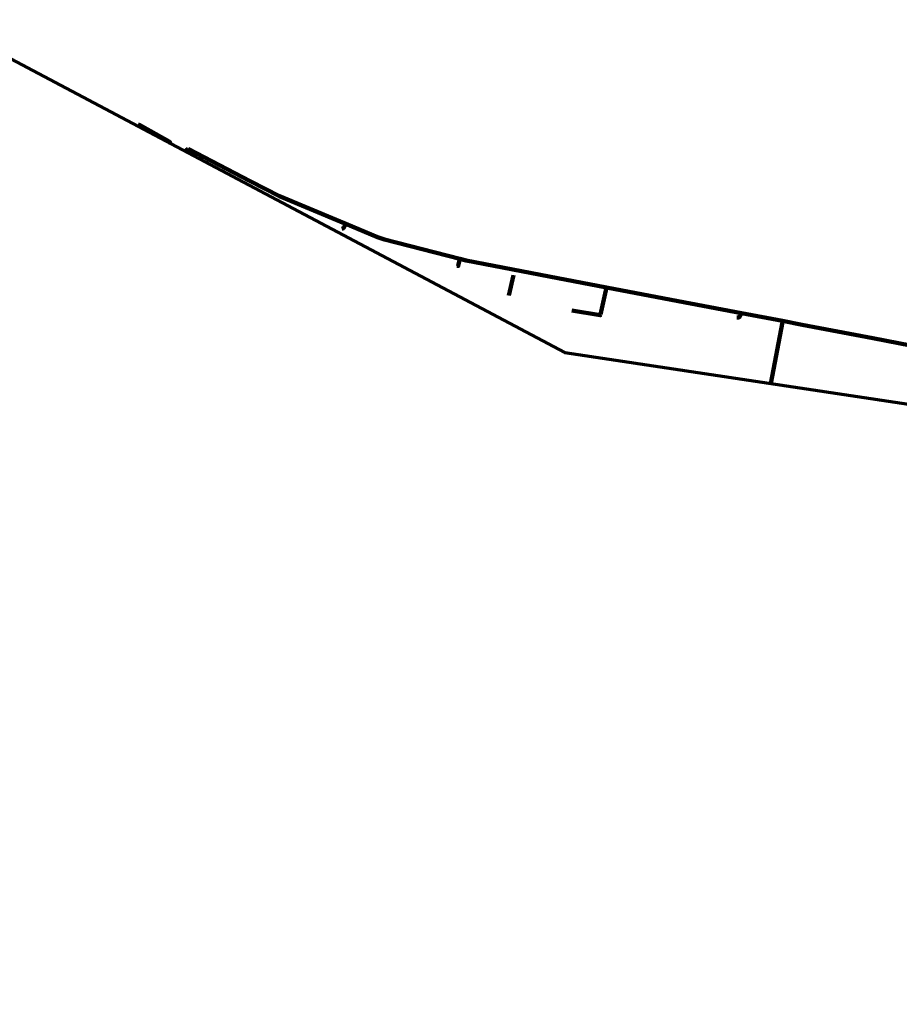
# Model space of a CAD drawing. Extents: x 152558 to 154479, y 462974 to 463683.
# Tile 37 of 256: x 152852 to 153092, y 462974 to 463243. Entities that reach past the tile are written whole.
import ezdxf
from ezdxf.lldxf.tags import DXFTag

# ---------------------------------------------------------------- set-up
doc = ezdxf.new("R2010")
doc.units = 0
doc.header["$LTSCALE"] = 0.2
for name, color, linetype, lineweight in [('B-RO-KL-DATA_KABELBED_PRORAIL-G', 90, 'CONTINUOUS', 100), ('B-RO-KL-DATA_MANTELBUIS_PRORAIL-G', 90, 'CONTINUOUS', 100), ('B-RO-KL-DATA_PRORAIL-G', 90, 'KL-DATA-N', 18), ('B-RO-KL-ET_LS_500 V_PRORAIL-G', 190, 'KL-LS-N', 18), ('B-RO-KL-ET_LS_KABELBED_PRORAIL-G', 190, 'CONTINUOUS', 100), ('B-RO-KL-ET_LS_MANTELBUIS_PRORAIL-G', 190, 'CONTINUOUS', 100), ('B-RO-KL-OVERIG_KABELBED_PRORAIL-G', 8, 'CONTINUOUS', 100), ('B-RO-KL-OVERIG_MANTELBUIS_PRORAIL-G', 8, 'CONTINUOUS', 100), ('B-RO-KL-OVERIG_PRORAIL-G', 8, 'CONTINUOUS', 18), ('B-RO-OG-INFO_ORIENTATIEPOLYGOON-GV', 7, 'CONTINUOUS', 70)]:
    doc.layers.add(name, color=color, linetype=linetype, lineweight=lineweight)
tags = doc.linetypes.add('KL-DATA-N', pattern='A,4,-1,[101,NLCS.SHX,S=0.5,R=0,X=0,Y=0],-1,4,-1,["D",Standard,S=1,R=0,X=-0.25,Y=-0.5],-1.5', length=12.5).pattern_tags.tags
tags[18] = DXFTag(74, 10)
tags = doc.linetypes.add('KL-LS-N', pattern='A,4,-1,[103,NLCS.SHX,S=0.75,R=0,X=0,Y=0],-1,4,-1,["L",Standard,S=1,R=0,X=0,Y=-0.5],-2', length=13).pattern_tags.tags
tags[18] = DXFTag(74, 10)

msp = doc.modelspace()

# ---------------------------------------------------------------- linework, layer by layer
at = {"layer": 'B-RO-KL-DATA_KABELBED_PRORAIL-G', "flags": 128}
for points in [[(152898.27, 463207.595), (152897.721, 463207.186), (152897.564, 463206.87)], [(152941.221, 463187.089), (152939.755, 463187.754), (152923.157, 463194.714), (152915.149, 463198.821), (152898.27, 463207.595)], [(152972.396, 463177.554), (152951.817, 463182.851), (152949.891, 463183.471), (152941.221, 463187.089)], [(153012.404, 463169.775), (152996.721, 463172.769), (152974.1, 463177.133), (152972.396, 463177.554)], [(153049.216, 463162.763), (153030.083, 463166.396), (153012.404, 463169.775)], [(153060.473, 463160.602), (153049.216, 463162.763)], [(153057.278, 463143.532), (153060.4, 463160.241)], [(153099.109, 463153.215), (153085.093, 463155.91), (153065.771, 463159.584), (153060.473, 463160.602)]]:
    msp.add_lwpolyline(points, dxfattribs=at)
at = {"layer": 'B-RO-KL-DATA_MANTELBUIS_PRORAIL-G', "flags": 128}
for points in [[(152941.221, 463187.089), (152939.755, 463187.754), (152923.157, 463194.714), (152915.149, 463198.821), (152898.27, 463207.595)], [(152972.396, 463177.554), (152951.817, 463182.851), (152949.891, 463183.471), (152941.221, 463187.089)], [(153012.404, 463169.775), (152996.721, 463172.769), (152974.1, 463177.133), (152972.396, 463177.554)], [(153049.216, 463162.763), (153030.083, 463166.396), (153012.404, 463169.775)], [(153060.473, 463160.602), (153049.216, 463162.763)], [(153057.278, 463143.532), (153060.4, 463160.241)], [(153099.109, 463153.215), (153085.093, 463155.91), (153065.771, 463159.584), (153060.473, 463160.602)]]:
    msp.add_lwpolyline(points, dxfattribs=at)
at = {"layer": 'B-RO-KL-DATA_PRORAIL-G', "flags": 128}
for points in [[(152898.27, 463207.595), (152897.721, 463207.186), (152897.564, 463206.87)], [(152941.221, 463187.089), (152939.755, 463187.754), (152923.157, 463194.714), (152915.149, 463198.821), (152898.27, 463207.595)], [(152941.221, 463187.089), (152939.755, 463187.754), (152923.157, 463194.714), (152915.149, 463198.821), (152898.27, 463207.595)], [(152941.221, 463187.089), (152939.755, 463187.754), (152923.157, 463194.714), (152915.149, 463198.821), (152898.27, 463207.595)], [(152941.221, 463187.089), (152939.755, 463187.754), (152923.157, 463194.714), (152915.149, 463198.821), (152898.27, 463207.595)], [(152972.396, 463177.554), (152951.817, 463182.851), (152949.891, 463183.471), (152941.221, 463187.089)], [(152972.396, 463177.554), (152951.817, 463182.851), (152949.891, 463183.471), (152941.221, 463187.089)], [(152972.396, 463177.554), (152951.817, 463182.851), (152949.891, 463183.471), (152941.221, 463187.089)], [(152972.396, 463177.554), (152951.817, 463182.851), (152949.891, 463183.471), (152941.221, 463187.089)], [(153012.404, 463169.775), (152996.721, 463172.769), (152974.1, 463177.133), (152972.396, 463177.554)], [(153012.404, 463169.775), (152996.721, 463172.769), (152974.1, 463177.133), (152972.396, 463177.554)], [(153012.404, 463169.775), (152996.721, 463172.769), (152974.1, 463177.133), (152972.396, 463177.554)], [(153012.404, 463169.775), (152996.721, 463172.769), (152974.1, 463177.133), (152972.396, 463177.554)], [(153049.216, 463162.763), (153030.083, 463166.396), (153012.404, 463169.775)], [(153049.216, 463162.763), (153030.083, 463166.396), (153012.404, 463169.775)], [(153049.216, 463162.763), (153030.083, 463166.396), (153012.404, 463169.775)], [(153049.216, 463162.763), (153030.083, 463166.396), (153012.404, 463169.775)], [(153060.473, 463160.602), (153049.216, 463162.763)], [(153060.473, 463160.602), (153049.216, 463162.763)], [(153060.473, 463160.602), (153049.216, 463162.763)], [(153060.473, 463160.602), (153049.216, 463162.763)], [(153057.278, 463143.532), (153060.4, 463160.241)], [(153057.278, 463143.532), (153060.4, 463160.241)], [(153099.109, 463153.215), (153085.093, 463155.91), (153065.771, 463159.584), (153060.473, 463160.602)], [(153099.109, 463153.215), (153085.093, 463155.91), (153065.771, 463159.584), (153060.473, 463160.602)], [(153099.109, 463153.215), (153085.093, 463155.91), (153065.771, 463159.584), (153060.473, 463160.602)], [(153099.109, 463153.215), (153085.093, 463155.91), (153065.771, 463159.584), (153060.473, 463160.602)]]:
    msp.add_lwpolyline(points, dxfattribs=at)
at = {"layer": 'B-RO-KL-ET_LS_500 V_PRORAIL-G', "flags": 128}
for points in [[(152884.596, 463214.301), (152885.253, 463213.97), (152885.611, 463213.79), (152887.874, 463212.531), (152893.002, 463209.66), (152893.329, 463209.29), (152893.39, 463209.084)], [(152884.596, 463214.301), (152885.253, 463213.97), (152885.611, 463213.79), (152887.874, 463212.531), (152893.002, 463209.66), (152893.329, 463209.29), (152893.39, 463209.084)], [(152941.221, 463187.089), (152940.648, 463185.953), (152940.126, 463185.758)], [(152972.396, 463177.554), (152951.817, 463182.851), (152949.891, 463183.471), (152941.221, 463187.089)], [(152972.396, 463177.554), (152951.817, 463182.851), (152949.891, 463183.471), (152941.221, 463187.089)], [(152972.396, 463177.554), (152971.945, 463175.653), (152971.517, 463175.64)], [(152972.396, 463177.554), (152971.945, 463175.653), (152971.517, 463175.64)], [(153012.404, 463169.775), (152996.721, 463172.769), (152974.1, 463177.133), (152972.396, 463177.554)], [(153012.404, 463169.775), (152996.721, 463172.769), (152974.1, 463177.133), (152972.396, 463177.554)], [(153010.786, 463162.341), (153012.042, 463168.12)], [(153010.786, 463162.341), (153012.042, 463168.12)], [(153010.786, 463162.341), (153012.042, 463168.12)], [(153010.786, 463162.341), (153012.042, 463168.12)], [(153012.404, 463169.775), (153012.042, 463168.12)], [(153012.404, 463169.775), (153012.042, 463168.12)], [(153049.216, 463162.763), (153030.083, 463166.396), (153012.404, 463169.775)], [(153049.216, 463162.763), (153030.083, 463166.396), (153012.404, 463169.775)], [(153002.955, 463163.478), (153010.693, 463162.157), (153010.786, 463162.341)], [(153002.955, 463163.478), (153010.693, 463162.157), (153010.786, 463162.341)], [(153049.216, 463162.763), (153048.593, 463161.569), (153047.95, 463161.581)], [(153049.216, 463162.763), (153048.593, 463161.569), (153047.95, 463161.581)], [(153060.473, 463160.602), (153049.216, 463162.763)], [(153060.473, 463160.602), (153049.216, 463162.763)], [(153060.473, 463160.602), (153049.216, 463162.763)], [(153060.473, 463160.602), (153049.216, 463162.763)], [(153060.473, 463160.602), (153049.216, 463162.763)], [(153060.473, 463160.602), (153049.216, 463162.763)], [(153057.278, 463143.532), (153060.4, 463160.241)], [(153057.278, 463143.532), (153060.4, 463160.241)], [(153057.278, 463143.532), (153060.4, 463160.241)], [(153057.278, 463143.532), (153060.4, 463160.241)], [(153099.109, 463153.215), (153085.093, 463155.91), (153065.771, 463159.584), (153060.473, 463160.602)], [(153099.109, 463153.215), (153085.093, 463155.91), (153065.771, 463159.584), (153060.473, 463160.602)]]:
    msp.add_lwpolyline(points, dxfattribs=at)
at = {"layer": 'B-RO-KL-ET_LS_KABELBED_PRORAIL-G', "flags": 128}
for points in [[(152884.596, 463214.301), (152885.253, 463213.97), (152885.611, 463213.79), (152887.874, 463212.531), (152893.002, 463209.66), (152893.329, 463209.29), (152893.39, 463209.084)], [(152941.221, 463187.089), (152940.648, 463185.953), (152940.126, 463185.758)], [(152972.396, 463177.554), (152951.817, 463182.851), (152949.891, 463183.471), (152941.221, 463187.089)], [(152972.396, 463177.554), (152971.945, 463175.653), (152971.517, 463175.64)], [(153012.404, 463169.775), (152996.721, 463172.769), (152974.1, 463177.133), (152972.396, 463177.554)], [(153010.786, 463162.341), (153012.042, 463168.12)], [(153012.404, 463169.775), (153012.042, 463168.12)], [(153049.216, 463162.763), (153030.083, 463166.396), (153012.404, 463169.775)], [(153002.955, 463163.478), (153010.693, 463162.157), (153010.786, 463162.341)], [(153049.216, 463162.763), (153048.593, 463161.569), (153047.95, 463161.581)], [(153060.473, 463160.602), (153049.216, 463162.763)], [(153057.278, 463143.532), (153060.4, 463160.241)], [(153099.109, 463153.215), (153085.093, 463155.91), (153065.771, 463159.584), (153060.473, 463160.602)]]:
    msp.add_lwpolyline(points, dxfattribs=at)
at = {"layer": 'B-RO-KL-ET_LS_MANTELBUIS_PRORAIL-G', "flags": 128}
for points in [[(152972.396, 463177.554), (152951.817, 463182.851), (152949.891, 463183.471), (152941.221, 463187.089)], [(153012.404, 463169.775), (152996.721, 463172.769), (152974.1, 463177.133), (152972.396, 463177.554)], [(153010.786, 463162.341), (153012.042, 463168.12)], [(153049.216, 463162.763), (153030.083, 463166.396), (153012.404, 463169.775)], [(153060.473, 463160.602), (153049.216, 463162.763)], [(153057.278, 463143.532), (153060.4, 463160.241)], [(153099.109, 463153.215), (153085.093, 463155.91), (153065.771, 463159.584), (153060.473, 463160.602)]]:
    msp.add_lwpolyline(points, dxfattribs=at)
at = {"layer": 'B-RO-KL-OVERIG_KABELBED_PRORAIL-G', "flags": 128}
msp.add_lwpolyline([(152985.737, 463167.533), (152987.036, 463173.122)], dxfattribs=at)
at = {"layer": 'B-RO-KL-OVERIG_MANTELBUIS_PRORAIL-G', "flags": 128}
msp.add_lwpolyline([(152985.737, 463167.533), (152987.036, 463173.122)], dxfattribs=at)
at = {"layer": 'B-RO-KL-OVERIG_PRORAIL-G', "flags": 128}
msp.add_lwpolyline([(152985.737, 463167.533), (152987.036, 463173.122)], dxfattribs=at)
msp.add_lwpolyline([(152985.737, 463167.533), (152987.036, 463173.122)], dxfattribs=at)
at = {"layer": 'B-RO-OG-INFO_ORIENTATIEPOLYGOON-GV', "flags": 128}
msp.add_lwpolyline([(152558, 463387), (153001, 463152), (154184, 462974), (154479, 462991), (154348, 463253), (154416, 463495), (154184, 463676), (154096, 463676), (153945, 463663), (153854, 463451), (153015, 463683), (152584, 463595)], close=True, dxfattribs=at)

doc.saveas('drawing.dxf')
